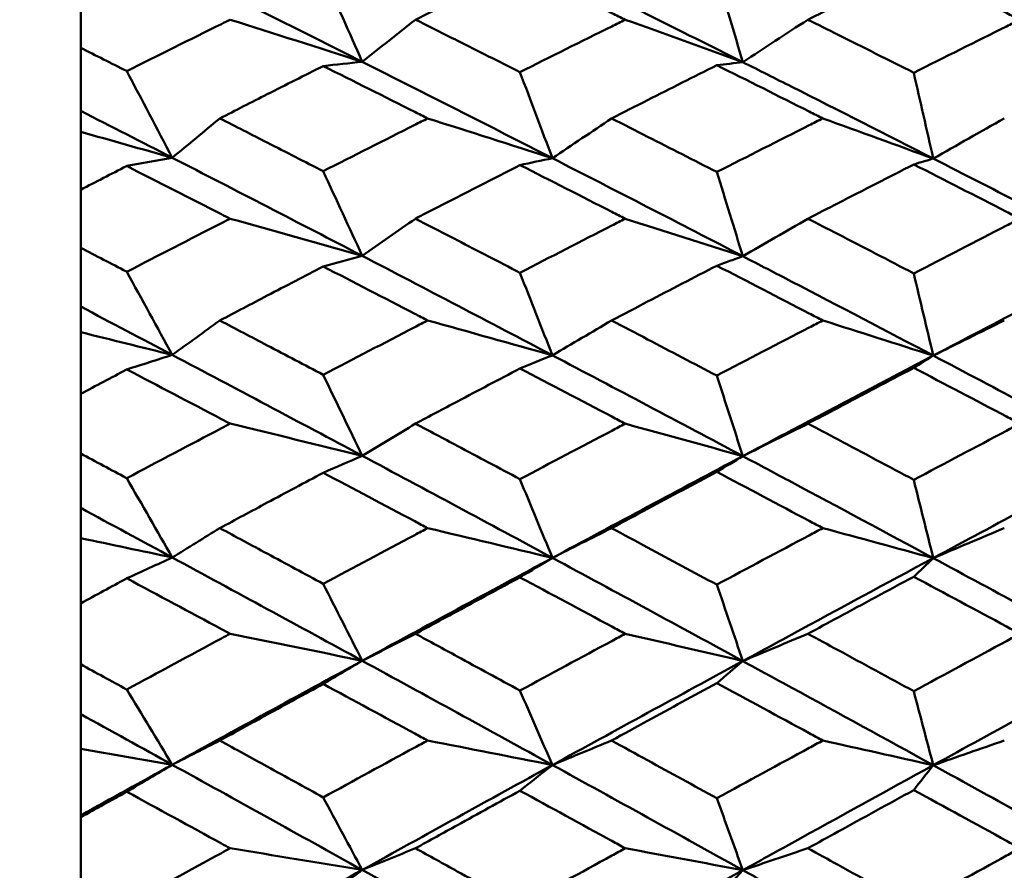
# Model space of a CAD drawing. Header units: millimetres. Extents: x 188 to 1913, y 148 to 2839.
# Tile 178 of 211: x 875.98 to 881.51, y 389.21 to 393.99. Entities that reach past the tile are written whole.
import ezdxf

# ---------------------------------------------------------------- set-up
doc = ezdxf.new("R2010")
doc.units = ezdxf.units.MM
doc.header["$LTSCALE"] = 10
doc.layers.add('Widoczne (ISO)', color=7, linetype='Continuous', lineweight=50)

msp = doc.modelspace()

# ---------------------------------------------------------------- linework, layer by layer
at = {"layer": 'Widoczne (ISO)'}
for p, q in [((876.3188, 394.1501), (876.3188, 393.8341)), ((876.3188, 393.4793), (876.3188, 393.8341)), ((876.3188, 393.3616), (876.3188, 393.4793)), ((876.3188, 393.0358), (876.3188, 393.3616)), ((876.3188, 393.0358), (876.3188, 392.7095)), ((876.3188, 392.3782), (876.3188, 392.7095)), ((876.3188, 392.2342), (876.3188, 392.3782)), ((876.3188, 391.8873), (876.3188, 392.2342)), ((876.3188, 391.8873), (876.3188, 391.5519)), ((876.3188, 391.2454), (876.3188, 391.5519)), ((876.3188, 391.0757), (876.3188, 391.2454)), ((876.3188, 390.709), (876.3188, 391.0757)), ((876.3188, 390.709), (876.3188, 390.366)), ((876.3188, 390.0854), (876.3188, 390.366)), ((876.3188, 389.8908), (876.3188, 390.0854)), ((876.3188, 389.5163), (876.3188, 389.8908)), ((876.3188, 389.5057), (876.3188, 389.5163)), ((876.3188, 389.5057), (876.3188, 389.1563))]:
    msp.add_line(p, q, dxfattribs=at)
msp.add_circle((913.3512, 384.3574), 50, dxfattribs=at)
for points in [[(877.9023, 393.7558), (877.5462, 393.9352), (877.1901, 394.1131), (876.8342, 394.2897)], [(880.0429, 393.7535), (879.6861, 393.9327), (879.3291, 394.1105), (878.9722, 394.2868)], [(882.1839, 393.7521), (881.8272, 393.9313), (881.4705, 394.1089), (881.1138, 394.2848)], [(877.9023, 393.7558), (877.8291, 393.9208), (877.756, 394.0859), (877.6827, 394.251)], [(880.0429, 393.7535), (879.9942, 393.9179), (879.9455, 394.0823), (879.8967, 394.2467)], [(877.1591, 393.9925), (877.4075, 393.9141), (877.6552, 393.8351), (877.9023, 393.7558)], [(878.2018, 393.9925), (878.1018, 393.9136), (878.002, 393.8347), (877.9023, 393.7558)], [(879.3816, 393.9925), (879.6026, 393.9132), (879.823, 393.8335), (880.0429, 393.7535)], [(880.4087, 393.9925), (880.2866, 393.9129), (880.1647, 393.8332), (880.0429, 393.7535)], [(877.9023, 393.7558), (877.8291, 393.7479), (877.756, 393.7399), (877.6827, 393.7319)], [(878.9722, 393.2129), (878.6155, 393.3952), (878.2589, 393.5762), (877.9023, 393.7558)], [(880.0429, 393.7535), (879.9942, 393.7477), (879.9455, 393.742), (879.8967, 393.7362)], [(876.8342, 393.2156), (876.7489, 393.378), (876.6635, 393.5405), (876.5781, 393.703)], [(878.9722, 393.2129), (878.9112, 393.3745), (878.8502, 393.5361), (878.7893, 393.6977)], [(881.1138, 393.2112), (881.0773, 393.3722), (881.0408, 393.5333), (881.0043, 393.6943)], [(876.8342, 393.2156), (876.6624, 393.3038), (876.4906, 393.3917), (876.3188, 393.4793)], [(877.1014, 393.4372), (877.0123, 393.3634), (876.9232, 393.2895), (876.8342, 393.2156)], [(878.2701, 393.4372), (878.5047, 393.3629), (878.7388, 393.2881), (878.9722, 393.2129)], [(879.3046, 393.4372), (879.1936, 393.3625), (879.0828, 393.2877), (878.9722, 393.2129)], [(880.4925, 393.4372), (880.7001, 393.3622), (880.9072, 393.2868), (881.1138, 393.2112)], [(881.5135, 393.4372), (881.3801, 393.362), (881.2468, 393.2866), (881.1138, 393.2112)], [(876.3188, 393.3616), (876.4909, 393.3131), (876.6627, 393.2645), (876.8342, 393.2156)], [(876.8342, 393.2156), (876.7489, 393.2003), (876.6635, 393.1849), (876.5781, 393.1694)], [(877.9023, 392.6638), (877.5462, 392.8489), (877.1901, 393.0329), (876.8342, 393.2156)], [(878.9722, 393.2129), (878.9112, 393.2003), (878.8502, 393.1875), (878.7893, 393.1748)], [(880.0429, 392.6617), (879.6861, 392.8468), (879.3291, 393.0305), (878.9722, 393.2129)], [(881.1138, 393.2112), (881.0773, 393.2002), (881.0408, 393.1892), (881.0043, 393.1782)], [(882.1839, 392.6605), (881.8272, 392.8455), (881.4705, 393.0291), (881.1138, 393.2112)], [(877.9023, 392.6638), (877.8291, 392.8225), (877.756, 392.9813), (877.6827, 393.1401)], [(880.0429, 392.6617), (879.9942, 392.8197), (879.9455, 392.9777), (879.8967, 393.1357)], [(877.1591, 392.873), (877.4075, 392.8037), (877.6552, 392.7339), (877.9023, 392.6638)], [(878.2018, 392.873), (878.1018, 392.8033), (878.002, 392.7336), (877.9023, 392.6638)], [(879.3816, 392.873), (879.6026, 392.8029), (879.823, 392.7325), (880.0429, 392.6617)], [(880.4087, 392.873), (880.2866, 392.8026), (880.1647, 392.7322), (880.0429, 392.6617)], [(877.9023, 392.6638), (877.8291, 392.6439), (877.756, 392.624), (877.6827, 392.6041)], [(878.9722, 392.1042), (878.6155, 392.2919), (878.2589, 392.4784), (877.9023, 392.6638)], [(880.0429, 392.6617), (879.9942, 392.644), (879.9455, 392.6263), (879.8967, 392.6085)], [(882.1839, 392.6605), (881.8272, 392.4758), (881.4705, 392.2898), (881.1138, 392.1027)], [(876.8342, 392.1065), (876.7489, 392.2624), (876.6635, 392.4183), (876.5781, 392.5743)], [(878.9722, 392.1042), (878.9112, 392.259), (878.8502, 392.4139), (878.7893, 392.5688)], [(881.1138, 392.1027), (881.0773, 392.2569), (881.0408, 392.4111), (881.0043, 392.5653)], [(876.8342, 392.1065), (876.6624, 392.1973), (876.4906, 392.2879), (876.3188, 392.3782)], [(877.1014, 392.3004), (877.0123, 392.2358), (876.9232, 392.1711), (876.8342, 392.1065)], [(878.2701, 392.3004), (878.5047, 392.2353), (878.7388, 392.1699), (878.9722, 392.1042)], [(879.3046, 392.3004), (879.1936, 392.235), (879.0828, 392.1696), (878.9722, 392.1042)], [(880.4925, 392.3004), (880.7001, 392.2347), (880.9072, 392.1688), (881.1138, 392.1027)], [(881.5135, 392.3004), (881.3801, 392.2345), (881.2468, 392.1686), (881.1138, 392.1027)], [(876.3188, 392.2342), (876.4909, 392.1918), (876.6627, 392.1492), (876.8342, 392.1065)], [(876.8342, 392.1065), (876.7489, 392.0793), (876.6635, 392.052), (876.5781, 392.0247)], [(877.9023, 391.539), (877.5462, 391.7292), (877.1901, 391.9184), (876.8342, 392.1065)], [(878.9722, 392.1042), (878.9112, 392.0796), (878.8502, 392.0549), (878.7893, 392.0302)], [(880.0429, 391.5373), (879.6861, 391.7273), (879.3291, 391.9163), (878.9722, 392.1042)], [(881.1138, 392.1027), (881.0773, 392.0797), (881.0408, 392.0567), (881.0043, 392.0337)], [(882.1839, 391.5362), (881.8272, 391.7263), (881.4705, 391.9151), (881.1138, 392.1027)], [(877.9023, 391.539), (877.8291, 391.6908), (877.756, 391.8426), (877.6827, 391.9945)], [(880.0429, 391.5373), (879.9942, 391.6881), (879.9455, 391.839), (879.8967, 391.9899)], [(877.1591, 391.7199), (877.4075, 391.66), (877.6552, 391.5997), (877.9023, 391.539)], [(878.2018, 391.7199), (878.1018, 391.6596), (878.002, 391.5993), (877.9023, 391.539)], [(879.3816, 391.7199), (879.6026, 391.6593), (879.823, 391.5984), (880.0429, 391.5373)], [(880.4087, 391.7199), (880.2866, 391.6591), (880.1647, 391.5982), (880.0429, 391.5373)], [(877.9023, 391.539), (877.8291, 391.5073), (877.756, 391.4755), (877.6827, 391.4437)], [(878.9722, 390.9648), (878.6155, 391.1572), (878.2589, 391.3486), (877.9023, 391.539)], [(880.0429, 391.5373), (879.6861, 391.3477), (879.3291, 391.1568), (878.9722, 390.9648)], [(880.0429, 391.5373), (879.9942, 391.5076), (879.9455, 391.478), (879.8967, 391.4483)], [(882.1839, 391.5362), (881.8272, 391.3463), (881.4705, 391.1554), (881.1138, 390.9635)], [(876.8342, 390.9668), (876.7489, 391.1155), (876.6635, 391.2643), (876.5781, 391.4132)], [(878.9722, 390.9648), (878.9112, 391.1124), (878.8502, 391.26), (878.7893, 391.4076)], [(881.1138, 390.9635), (881.0773, 391.1103), (881.0408, 391.2571), (881.0043, 391.4039)], [(876.8342, 390.9668), (876.6624, 391.0599), (876.4906, 391.1527), (876.3188, 391.2454)], [(877.1014, 391.1322), (877.0123, 391.0771), (876.9232, 391.0219), (876.8342, 390.9668)], [(878.2701, 391.1322), (878.5047, 391.0767), (878.7388, 391.0209), (878.9722, 390.9648)], [(879.3046, 391.1322), (879.1936, 391.0764), (879.0828, 391.0206), (878.9722, 390.9648)], [(880.4925, 391.1322), (880.7001, 391.0762), (880.9072, 391.02), (881.1138, 390.9635)], [(881.5135, 391.1322), (881.3801, 391.076), (881.2468, 391.0198), (881.1138, 390.9635)], [(876.3188, 391.0757), (876.4909, 391.0396), (876.6627, 391.0033), (876.8342, 390.9668)], [(876.8342, 390.9668), (876.7489, 390.9278), (876.6635, 390.8888), (876.5781, 390.8497)], [(877.9023, 390.3859), (877.5462, 390.5804), (877.1901, 390.774), (876.8342, 390.9668)], [(878.9722, 390.9648), (878.6155, 390.773), (878.2589, 390.58), (877.9023, 390.3859)], [(878.9722, 390.9648), (878.9112, 390.9284), (878.8502, 390.8919), (878.7893, 390.8553)], [(880.0429, 390.3844), (879.6861, 390.5788), (879.3291, 390.7723), (878.9722, 390.9648)], [(881.1138, 390.9635), (881.0773, 390.9287), (881.0408, 390.8938), (881.0043, 390.859)], [(882.1839, 390.3835), (881.8272, 390.578), (881.4705, 390.7713), (881.1138, 390.9635)], [(877.9023, 390.3859), (877.8291, 390.5302), (877.756, 390.6744), (877.6827, 390.8188)], [(880.0429, 390.3844), (879.9942, 390.5276), (879.9455, 390.6709), (879.8967, 390.8141)], [(877.1591, 390.5377), (877.4075, 390.4874), (877.6552, 390.4368), (877.9023, 390.3859)], [(878.2018, 390.5377), (878.1018, 390.4872), (878.002, 390.4365), (877.9023, 390.3859)], [(879.3816, 390.5377), (879.6026, 390.4869), (879.823, 390.4358), (880.0429, 390.3844)], [(880.4087, 390.5377), (880.2866, 390.4867), (880.1647, 390.4356), (880.0429, 390.3844)], [(877.9023, 390.3859), (877.5462, 390.192), (877.1901, 389.997), (876.8342, 389.801)], [(877.9023, 390.3859), (877.8291, 390.3425), (877.756, 390.299), (877.6827, 390.2554)], [(878.9722, 389.7994), (878.6155, 389.9957), (878.2589, 390.1912), (877.9023, 390.3859)], [(880.0429, 390.3844), (879.6861, 390.1904), (879.3291, 389.9954), (878.9722, 389.7994)], [(880.0429, 390.3844), (879.9942, 390.343), (879.9455, 390.3016), (879.8967, 390.2601)], [(882.1839, 390.3835), (881.8272, 390.1893), (881.4705, 389.9942), (881.1138, 389.7983)], [(876.8342, 389.801), (876.7489, 389.942), (876.6635, 390.0831), (876.5781, 390.2242)], [(878.9722, 389.7994), (878.9112, 389.9391), (878.8502, 390.0787), (878.7893, 390.2184)], [(881.1138, 389.7983), (881.0773, 389.9371), (881.0408, 390.0759), (881.0043, 390.2148)], [(876.8342, 389.801), (876.6624, 389.896), (876.4906, 389.9908), (876.3188, 390.0854)], [(877.1014, 389.9372), (877.0123, 389.8918), (876.9232, 389.8464), (876.8342, 389.801)], [(878.2701, 389.9372), (878.5047, 389.8915), (878.7388, 389.8456), (878.9722, 389.7994)], [(879.3046, 389.9372), (879.1936, 389.8913), (879.0828, 389.8454), (878.9722, 389.7994)], [(880.4925, 389.9372), (880.7001, 389.8911), (880.9072, 389.8448), (881.1138, 389.7983)], [(881.5135, 389.9372), (881.3801, 389.891), (881.2468, 389.8447), (881.1138, 389.7983)], [(876.3188, 389.8908), (876.4909, 389.861), (876.6627, 389.8311), (876.8342, 389.801)], [(876.8342, 389.801), (876.6624, 389.7063), (876.4906, 389.6114), (876.3188, 389.5163)], [(876.8342, 389.801), (876.7489, 389.7504), (876.6635, 389.6998), (876.5781, 389.649)], [(877.9023, 389.209), (877.5462, 389.407), (877.1901, 389.6044), (876.8342, 389.801)], [(878.9722, 389.7994), (878.6155, 389.6036), (878.2589, 389.4067), (877.9023, 389.209)], [(878.9722, 389.7994), (878.9112, 389.7513), (878.8502, 389.7031), (878.7893, 389.6548)], [(880.0429, 389.2078), (879.6861, 389.4057), (879.3291, 389.603), (878.9722, 389.7994)], [(881.1138, 389.7983), (881.0773, 389.7518), (881.0408, 389.7052), (881.0043, 389.6585)], [(882.1839, 389.2071), (881.8272, 389.4051), (881.4705, 389.6022), (881.1138, 389.7983)], [(877.9023, 389.209), (877.8291, 389.3451), (877.756, 389.4813), (877.6827, 389.6175)], [(880.0429, 389.2078), (879.9942, 389.3428), (879.9455, 389.4778), (879.8967, 389.6128)], [(877.1591, 389.3312), (877.4075, 389.2907), (877.6552, 389.25), (877.9023, 389.209)], [(878.2018, 389.3312), (878.1018, 389.2905), (878.002, 389.2498), (877.9023, 389.209)], [(879.3816, 389.3312), (879.6026, 389.2903), (879.823, 389.2491), (880.0429, 389.2078)], [(880.4087, 389.3312), (880.2866, 389.2901), (880.1647, 389.249), (880.0429, 389.2078)], [(877.9023, 389.209), (877.5462, 389.0115), (877.1901, 388.813), (876.8342, 388.6138)], [(877.9023, 389.209), (877.8291, 389.154), (877.756, 389.0989), (877.6827, 389.0438)], [(878.9722, 388.6125), (878.6155, 388.8119), (878.2589, 389.0108), (877.9023, 389.209)], [(880.0429, 389.2078), (879.6861, 389.0102), (879.3291, 388.8118), (878.9722, 388.6125)], [(880.0429, 389.2078), (879.9942, 389.1548), (879.9455, 389.1017), (879.8967, 389.0485)]]:
    msp.add_open_spline(points, degree=3, dxfattribs=at)
for points, knots in [([(878.7893, 394.2845), (878.6719, 394.2265), (878.5546, 394.1683), (878.3587, 394.0708), (878.2803, 394.0317), (878.2018, 393.9925)], [0.02104899, 0.02104899, 0.02104899, 0.02104899, 0.0615671, 0.0615671, 0.08866561, 0.08866561, 0.08866561, 0.08866561]), ([(879.3816, 393.9925), (879.3564, 394.005), (879.3312, 394.0174), (879.1338, 394.1151), (878.9615, 394.2), (878.7893, 394.2845)], [0.07597559, 0.07597559, 0.07597559, 0.07597559, 0.08464777, 0.08464777, 0.14401425, 0.14401425, 0.14401425, 0.14401425]), ([(881.0043, 394.2879), (880.8623, 394.2178), (880.7203, 394.1475), (880.5218, 394.0488), (880.4653, 394.0207), (880.4087, 393.9925)], [0.01259731, 0.01259731, 0.01259731, 0.01259731, 0.06159863, 0.06159863, 0.08110666, 0.08110666, 0.08110666, 0.08110666]), ([(881.6023, 393.9925), (881.577, 394.005), (881.5517, 394.0176), (881.3524, 394.1164), (881.1783, 394.2023), (881.0043, 394.2879)], [0.06686277, 0.06686277, 0.06686277, 0.06686277, 0.07557848, 0.07557848, 0.13558897, 0.13558897, 0.13558897, 0.13558897]), ([(876.5781, 393.703), (876.7554, 393.7918), (876.9327, 393.8802), (877.1264, 393.9763), (877.1428, 393.9844), (877.1591, 393.9925)], [0.0297954, 0.0297954, 0.0297954, 0.0297954, 0.09092493, 0.09092493, 0.09655955, 0.09655955, 0.09655955, 0.09655955]), ([(878.2018, 393.9925), (878.2803, 393.9533), (878.3587, 393.914), (878.5545, 393.8158), (878.6719, 393.7568), (878.7893, 393.6977)], [0.03448054, 0.03448054, 0.03448054, 0.03448054, 0.06157222, 0.06157222, 0.10209717, 0.10209717, 0.10209717, 0.10209717]), ([(878.7893, 393.6977), (878.9615, 393.7838), (879.1337, 393.8695), (879.3311, 393.9675), (879.3563, 393.98), (879.3816, 393.9925)], [0.02530969, 0.02530969, 0.02530969, 0.02530969, 0.08465152, 0.08465152, 0.09334823, 0.09334823, 0.09334823, 0.09334823]), ([(880.4087, 393.9925), (880.4652, 393.9643), (880.5218, 393.9361), (880.7203, 393.8369), (880.8623, 393.7657), (881.0043, 393.6943)], [0.04208868, 0.04208868, 0.04208868, 0.04208868, 0.06158988, 0.06158988, 0.11059803, 0.11059803, 0.11059803, 0.11059803]), ([(881.0043, 393.6943), (881.1783, 393.7814), (881.3523, 393.8683), (881.5516, 393.9673), (881.5769, 393.9799), (881.6023, 393.9925)], [0.01556037, 0.01556037, 0.01556037, 0.01556037, 0.07555527, 0.07555527, 0.08428623, 0.08428623, 0.08428623, 0.08428623]), ([(876.3188, 393.8341), (876.4047, 393.7907), (876.4906, 393.7473), (876.577, 393.7036), (876.5776, 393.7033), (876.5781, 393.703)], [0, 0, 0, 0, 0.02969567, 0.02969567, 0.02988021, 0.02988021, 0.02988021, 0.02988021]), ([(877.6827, 393.7319), (877.5779, 393.679), (877.473, 393.626), (877.2793, 393.5277), (877.1903, 393.4825), (877.1014, 393.4372)], [0.02528165, 0.02528165, 0.02528165, 0.02528165, 0.06150593, 0.06150593, 0.09223152, 0.09223152, 0.09223152, 0.09223152]), ([(878.2701, 393.4372), (878.246, 393.4494), (878.2218, 393.4616), (878.026, 393.5601), (877.8544, 393.6462), (877.6827, 393.7319)], [0.0806421, 0.0806421, 0.0806421, 0.0806421, 0.08897282, 0.08897282, 0.14811965, 0.14811965, 0.14811965, 0.14811965]), ([(879.8967, 393.7362), (879.767, 393.671), (879.6373, 393.6056), (879.4399, 393.5058), (879.3722, 393.4716), (879.3046, 393.4372)], [0.01681985, 0.01681985, 0.01681985, 0.01681985, 0.06159108, 0.06159108, 0.08495433, 0.08495433, 0.08495433, 0.08495433]), ([(880.4925, 393.4372), (880.467, 393.4501), (880.4415, 393.463), (880.2429, 393.563), (880.0698, 393.6498), (879.8967, 393.7362)], [0.07138254, 0.07138254, 0.07138254, 0.07138254, 0.08018544, 0.08018544, 0.13983561, 0.13983561, 0.13983561, 0.13983561]), ([(881.1138, 393.2112), (880.8487, 393.3465), (880.5837, 393.481), (880.2269, 393.661), (880.1349, 393.7073), (880.0429, 393.7535)], [0.3692784, 0.3692784, 0.3692784, 0.3692784, 0.4608442, 0.4608442, 0.492629, 0.492629, 0.492629, 0.492629]), ([(877.1014, 393.4372), (877.1903, 393.3919), (877.2792, 393.3466), (877.473, 393.2475), (877.5779, 393.1938), (877.6827, 393.1401)], [0.03078053, 0.03078053, 0.03078053, 0.03078053, 0.06149921, 0.06149921, 0.09773041, 0.09773041, 0.09773041, 0.09773041]), ([(877.6827, 393.1401), (877.8543, 393.2272), (878.0258, 393.314), (878.2216, 393.4128), (878.2459, 393.425), (878.2701, 393.4372)], [0.02983351, 0.02983351, 0.02983351, 0.02983351, 0.0889495, 0.0889495, 0.09731113, 0.09731113, 0.09731113, 0.09731113]), ([(879.3046, 393.4372), (879.3722, 393.4029), (879.4399, 393.3685), (879.6373, 393.2681), (879.767, 393.202), (879.8967, 393.1357)], [0.03825175, 0.03825175, 0.03825175, 0.03825175, 0.06160817, 0.06160817, 0.10638617, 0.10638617, 0.10638617, 0.10638617]), ([(879.8967, 393.1357), (880.0697, 393.2236), (880.2427, 393.3112), (880.4413, 393.4114), (880.4669, 393.4243), (880.4925, 393.4372)], [0.02053386, 0.02053386, 0.02053386, 0.02053386, 0.08016461, 0.08016461, 0.08898694, 0.08898694, 0.08898694, 0.08898694]), ([(881.0043, 393.1782), (880.8623, 393.1058), (880.7203, 393.0331), (880.5218, 392.9311), (880.4653, 392.9021), (880.4087, 392.873)], [0.01259731, 0.01259731, 0.01259731, 0.01259731, 0.06159863, 0.06159863, 0.08110666, 0.08110666, 0.08110666, 0.08110666]), ([(881.6023, 392.873), (881.577, 392.886), (881.5517, 392.8989), (881.3524, 393.001), (881.1783, 393.0898), (881.0043, 393.1782)], [0.06686277, 0.06686277, 0.06686277, 0.06686277, 0.07557848, 0.07557848, 0.13558897, 0.13558897, 0.13558897, 0.13558897]), ([(876.5781, 393.1694), (876.5776, 393.1691), (876.577, 393.1688), (876.4906, 393.1244), (876.4047, 393.0802), (876.3188, 393.0358)], [0.02951568, 0.02951568, 0.02951568, 0.02951568, 0.02969929, 0.02969929, 0.05939589, 0.05939589, 0.05939589, 0.05939589]), ([(877.1591, 392.873), (877.1429, 392.8813), (877.1267, 392.8896), (876.933, 392.9887), (876.7555, 393.0792), (876.5781, 393.1694)], [0.0853813, 0.0853813, 0.0853813, 0.0853813, 0.09097809, 0.09097809, 0.15214536, 0.15214536, 0.15214536, 0.15214536]), ([(878.7893, 393.1748), (878.6719, 393.1148), (878.5546, 393.0546), (878.3587, 392.9539), (878.2803, 392.9135), (878.2018, 392.873)], [0.02104899, 0.02104899, 0.02104899, 0.02104899, 0.0615671, 0.0615671, 0.08866561, 0.08866561, 0.08866561, 0.08866561]), ([(879.3816, 392.873), (879.3564, 392.8859), (879.3312, 392.8987), (879.1338, 392.9996), (878.9615, 393.0874), (878.7893, 393.1748)], [0.07597559, 0.07597559, 0.07597559, 0.07597559, 0.08464777, 0.08464777, 0.14401425, 0.14401425, 0.14401425, 0.14401425]), ([(876.5781, 392.5743), (876.7554, 392.6658), (876.9327, 392.757), (877.1264, 392.8563), (877.1428, 392.8646), (877.1591, 392.873)], [0.0297954, 0.0297954, 0.0297954, 0.0297954, 0.09092493, 0.09092493, 0.09655955, 0.09655955, 0.09655955, 0.09655955]), ([(878.2018, 392.873), (878.2803, 392.8325), (878.3587, 392.792), (878.5545, 392.6907), (878.6719, 392.6298), (878.7893, 392.5688)], [0.03448054, 0.03448054, 0.03448054, 0.03448054, 0.06157222, 0.06157222, 0.10209717, 0.10209717, 0.10209717, 0.10209717]), ([(878.7893, 392.5688), (878.9615, 392.6576), (879.1337, 392.7461), (879.3311, 392.8472), (879.3563, 392.8601), (879.3816, 392.873)], [0.02530969, 0.02530969, 0.02530969, 0.02530969, 0.08465152, 0.08465152, 0.09334823, 0.09334823, 0.09334823, 0.09334823]), ([(880.4087, 392.873), (880.4652, 392.8439), (880.5218, 392.8148), (880.7203, 392.7124), (880.8623, 392.639), (881.0043, 392.5653)], [0.04208868, 0.04208868, 0.04208868, 0.04208868, 0.06158988, 0.06158988, 0.11059803, 0.11059803, 0.11059803, 0.11059803]), ([(881.0043, 392.5653), (881.1783, 392.6552), (881.3523, 392.7447), (881.5516, 392.847), (881.5769, 392.86), (881.6023, 392.873)], [0.01556037, 0.01556037, 0.01556037, 0.01556037, 0.07555527, 0.07555527, 0.08428623, 0.08428623, 0.08428623, 0.08428623]), ([(876.3188, 392.7095), (876.4047, 392.6648), (876.4906, 392.62), (876.577, 392.5749), (876.5776, 392.5746), (876.5781, 392.5743)], [0, 0, 0, 0, 0.02969567, 0.02969567, 0.02988021, 0.02988021, 0.02988021, 0.02988021]), ([(881.1138, 392.1027), (880.8487, 392.242), (880.5837, 392.3806), (880.2269, 392.5663), (880.1349, 392.6141), (880.0429, 392.6617)], [0.3692784, 0.3692784, 0.3692784, 0.3692784, 0.4608442, 0.4608442, 0.492629, 0.492629, 0.492629, 0.492629]), ([(877.6827, 392.6041), (877.5779, 392.5495), (877.473, 392.4949), (877.2793, 392.3936), (877.1903, 392.347), (877.1014, 392.3004)], [0.02528165, 0.02528165, 0.02528165, 0.02528165, 0.06150593, 0.06150593, 0.09223152, 0.09223152, 0.09223152, 0.09223152]), ([(878.2701, 392.3004), (878.246, 392.3129), (878.2218, 392.3254), (878.026, 392.427), (877.8544, 392.5157), (877.6827, 392.6041)], [0.0806421, 0.0806421, 0.0806421, 0.0806421, 0.08897282, 0.08897282, 0.14811965, 0.14811965, 0.14811965, 0.14811965]), ([(879.8967, 392.6085), (879.767, 392.5413), (879.6373, 392.4739), (879.4399, 392.371), (879.3722, 392.3357), (879.3046, 392.3004)], [0.01681985, 0.01681985, 0.01681985, 0.01681985, 0.06159108, 0.06159108, 0.08495433, 0.08495433, 0.08495433, 0.08495433]), ([(880.4925, 392.3004), (880.467, 392.3136), (880.4415, 392.3269), (880.2429, 392.4299), (880.0698, 392.5194), (879.8967, 392.6085)], [0.07138254, 0.07138254, 0.07138254, 0.07138254, 0.08018544, 0.08018544, 0.13983561, 0.13983561, 0.13983561, 0.13983561]), ([(877.1014, 392.3004), (877.1903, 392.2537), (877.2792, 392.207), (877.473, 392.1051), (877.5779, 392.0498), (877.6827, 391.9945)], [0.03078053, 0.03078053, 0.03078053, 0.03078053, 0.06149921, 0.06149921, 0.09773041, 0.09773041, 0.09773041, 0.09773041]), ([(877.6827, 391.9945), (877.8543, 392.0841), (878.0258, 392.1735), (878.2216, 392.2752), (878.2459, 392.2878), (878.2701, 392.3004)], [0.02983351, 0.02983351, 0.02983351, 0.02983351, 0.0889495, 0.0889495, 0.09731113, 0.09731113, 0.09731113, 0.09731113]), ([(879.3046, 392.3004), (879.3722, 392.265), (879.4399, 392.2296), (879.6373, 392.1263), (879.767, 392.0582), (879.8967, 391.9899)], [0.03825175, 0.03825175, 0.03825175, 0.03825175, 0.06160817, 0.06160817, 0.10638617, 0.10638617, 0.10638617, 0.10638617]), ([(879.8967, 391.9899), (880.0697, 392.0804), (880.2427, 392.1706), (880.4413, 392.2738), (880.4669, 392.2871), (880.4925, 392.3004)], [0.02053386, 0.02053386, 0.02053386, 0.02053386, 0.08016461, 0.08016461, 0.08898694, 0.08898694, 0.08898694, 0.08898694]), ([(881.1138, 392.1027), (880.8487, 391.9636), (880.5837, 391.8239), (880.2269, 391.6349), (880.1349, 391.5861), (880.0429, 391.5373)], [0.3692784, 0.3692784, 0.3692784, 0.3692784, 0.4608442, 0.4608442, 0.492629, 0.492629, 0.492629, 0.492629]), ([(876.5781, 392.0247), (876.5776, 392.0244), (876.577, 392.0241), (876.4906, 391.9784), (876.4047, 391.9329), (876.3188, 391.8873)], [0.02951568, 0.02951568, 0.02951568, 0.02951568, 0.02969929, 0.02969929, 0.05939589, 0.05939589, 0.05939589, 0.05939589]), ([(877.1591, 391.7199), (877.1429, 391.7284), (877.1267, 391.737), (876.933, 391.8388), (876.7555, 391.9319), (876.5781, 392.0247)], [0.0853813, 0.0853813, 0.0853813, 0.0853813, 0.09097809, 0.09097809, 0.15214536, 0.15214536, 0.15214536, 0.15214536]), ([(878.7893, 392.0302), (878.6719, 391.9684), (878.5546, 391.9066), (878.3587, 391.8031), (878.2803, 391.7615), (878.2018, 391.7199)], [0.02104899, 0.02104899, 0.02104899, 0.02104899, 0.0615671, 0.0615671, 0.08866561, 0.08866561, 0.08866561, 0.08866561]), ([(879.3816, 391.7199), (879.3564, 391.7331), (879.3312, 391.7464), (879.1338, 391.85), (878.9615, 391.9403), (878.7893, 392.0302)], [0.07597559, 0.07597559, 0.07597559, 0.07597559, 0.08464777, 0.08464777, 0.14401425, 0.14401425, 0.14401425, 0.14401425]), ([(881.0043, 392.0337), (880.8623, 391.9592), (880.7203, 391.8844), (880.5218, 391.7797), (880.4653, 391.7498), (880.4087, 391.7199)], [0.01259731, 0.01259731, 0.01259731, 0.01259731, 0.06159863, 0.06159863, 0.08110666, 0.08110666, 0.08110666, 0.08110666]), ([(881.6023, 391.7199), (881.577, 391.7332), (881.5517, 391.7465), (881.3524, 391.8514), (881.1783, 391.9427), (881.0043, 392.0337)], [0.06686277, 0.06686277, 0.06686277, 0.06686277, 0.07557848, 0.07557848, 0.13558897, 0.13558897, 0.13558897, 0.13558897]), ([(876.5781, 391.4132), (876.7554, 391.5071), (876.9327, 391.6007), (877.1264, 391.7027), (877.1428, 391.7113), (877.1591, 391.7199)], [0.0297954, 0.0297954, 0.0297954, 0.0297954, 0.09092493, 0.09092493, 0.09655955, 0.09655955, 0.09655955, 0.09655955]), ([(878.2018, 391.7199), (878.2803, 391.6783), (878.3587, 391.6367), (878.5545, 391.5326), (878.6719, 391.4701), (878.7893, 391.4076)], [0.03448054, 0.03448054, 0.03448054, 0.03448054, 0.06157222, 0.06157222, 0.10209717, 0.10209717, 0.10209717, 0.10209717]), ([(878.7893, 391.4076), (878.9615, 391.4987), (879.1337, 391.5895), (879.3311, 391.6934), (879.3563, 391.7066), (879.3816, 391.7199)], [0.02530969, 0.02530969, 0.02530969, 0.02530969, 0.08465152, 0.08465152, 0.09334823, 0.09334823, 0.09334823, 0.09334823]), ([(880.4087, 391.7199), (880.4652, 391.69), (880.5218, 391.6601), (880.7203, 391.5549), (880.8623, 391.4795), (881.0043, 391.4039)], [0.04208868, 0.04208868, 0.04208868, 0.04208868, 0.06158988, 0.06158988, 0.11059803, 0.11059803, 0.11059803, 0.11059803]), ([(881.0043, 391.4039), (881.1783, 391.4962), (881.3523, 391.5881), (881.5516, 391.6932), (881.5769, 391.7066), (881.6023, 391.7199)], [0.01556037, 0.01556037, 0.01556037, 0.01556037, 0.07555527, 0.07555527, 0.08428623, 0.08428623, 0.08428623, 0.08428623]), ([(876.3188, 391.5519), (876.4047, 391.506), (876.4906, 391.46), (876.577, 391.4137), (876.5776, 391.4134), (876.5781, 391.4132)], [0, 0, 0, 0, 0.02969567, 0.02969567, 0.02988021, 0.02988021, 0.02988021, 0.02988021]), ([(881.1138, 390.9635), (880.8487, 391.1063), (880.5837, 391.2485), (880.2269, 391.4392), (880.1349, 391.4883), (880.0429, 391.5373)], [0.3692784, 0.3692784, 0.3692784, 0.3692784, 0.4608442, 0.4608442, 0.492629, 0.492629, 0.492629, 0.492629]), ([(877.6827, 391.4437), (877.5779, 391.3877), (877.473, 391.3316), (877.2793, 391.2278), (877.1903, 391.18), (877.1014, 391.1322)], [0.02528165, 0.02528165, 0.02528165, 0.02528165, 0.06150593, 0.06150593, 0.09223152, 0.09223152, 0.09223152, 0.09223152]), ([(878.2701, 391.1322), (878.246, 391.145), (878.2218, 391.1579), (878.026, 391.262), (877.8544, 391.353), (877.6827, 391.4437)], [0.0806421, 0.0806421, 0.0806421, 0.0806421, 0.08897282, 0.08897282, 0.14811965, 0.14811965, 0.14811965, 0.14811965]), ([(879.8967, 391.4483), (879.767, 391.3793), (879.6373, 391.3101), (879.4399, 391.2046), (879.3722, 391.1684), (879.3046, 391.1322)], [0.01681985, 0.01681985, 0.01681985, 0.01681985, 0.06159108, 0.06159108, 0.08495433, 0.08495433, 0.08495433, 0.08495433]), ([(880.4925, 391.1322), (880.467, 391.1458), (880.4415, 391.1594), (880.2429, 391.265), (880.0698, 391.3568), (879.8967, 391.4483)], [0.07138254, 0.07138254, 0.07138254, 0.07138254, 0.08018544, 0.08018544, 0.13983561, 0.13983561, 0.13983561, 0.13983561]), ([(877.1014, 391.1322), (877.1903, 391.0843), (877.2792, 391.0365), (877.473, 390.932), (877.5779, 390.8754), (877.6827, 390.8188)], [0.03078053, 0.03078053, 0.03078053, 0.03078053, 0.06149921, 0.06149921, 0.09773041, 0.09773041, 0.09773041, 0.09773041]), ([(877.6827, 390.8188), (877.8543, 390.9106), (878.0258, 391.0021), (878.2216, 391.1064), (878.2459, 391.1193), (878.2701, 391.1322)], [0.02983351, 0.02983351, 0.02983351, 0.02983351, 0.0889495, 0.0889495, 0.09731113, 0.09731113, 0.09731113, 0.09731113]), ([(879.3046, 391.1322), (879.3722, 391.0959), (879.4399, 391.0596), (879.6373, 390.9537), (879.767, 390.884), (879.8967, 390.8141)], [0.03825175, 0.03825175, 0.03825175, 0.03825175, 0.06160817, 0.06160817, 0.10638617, 0.10638617, 0.10638617, 0.10638617]), ([(879.8967, 390.8141), (880.0697, 390.9067), (880.2427, 390.9991), (880.4413, 391.1049), (880.4669, 391.1185), (880.4925, 391.1322)], [0.02053386, 0.02053386, 0.02053386, 0.02053386, 0.08016461, 0.08016461, 0.08898694, 0.08898694, 0.08898694, 0.08898694]), ([(881.1138, 390.9635), (880.8487, 390.821), (880.5837, 390.6778), (880.2269, 390.4844), (880.1349, 390.4344), (880.0429, 390.3844)], [0.3692784, 0.3692784, 0.3692784, 0.3692784, 0.4608442, 0.4608442, 0.492629, 0.492629, 0.492629, 0.492629]), ([(876.5781, 390.8497), (876.5776, 390.8494), (876.577, 390.8491), (876.4906, 390.8023), (876.4047, 390.7557), (876.3188, 390.709)], [0.02951568, 0.02951568, 0.02951568, 0.02951568, 0.02969929, 0.02969929, 0.05939589, 0.05939589, 0.05939589, 0.05939589]), ([(877.1591, 390.5377), (877.1429, 390.5465), (877.1267, 390.5552), (876.933, 390.6594), (876.7555, 390.7546), (876.5781, 390.8497)], [0.0853813, 0.0853813, 0.0853813, 0.0853813, 0.09097809, 0.09097809, 0.15214536, 0.15214536, 0.15214536, 0.15214536]), ([(878.7893, 390.8553), (878.6719, 390.7921), (878.5546, 390.7287), (878.3587, 390.6228), (878.2803, 390.5803), (878.2018, 390.5377)], [0.02104899, 0.02104899, 0.02104899, 0.02104899, 0.0615671, 0.0615671, 0.08866561, 0.08866561, 0.08866561, 0.08866561]), ([(879.3816, 390.5377), (879.3564, 390.5513), (879.3312, 390.5648), (879.1338, 390.6709), (878.9615, 390.7632), (878.7893, 390.8553)], [0.07597559, 0.07597559, 0.07597559, 0.07597559, 0.08464777, 0.08464777, 0.14401425, 0.14401425, 0.14401425, 0.14401425]), ([(881.0043, 390.859), (880.8623, 390.7826), (880.7203, 390.7061), (880.5218, 390.5989), (880.4653, 390.5683), (880.4087, 390.5377)], [0.01259731, 0.01259731, 0.01259731, 0.01259731, 0.06159863, 0.06159863, 0.08110666, 0.08110666, 0.08110666, 0.08110666]), ([(881.6023, 390.5377), (881.577, 390.5514), (881.5517, 390.565), (881.3524, 390.6723), (881.1783, 390.7658), (881.0043, 390.859)], [0.06686277, 0.06686277, 0.06686277, 0.06686277, 0.07557848, 0.07557848, 0.13558897, 0.13558897, 0.13558897, 0.13558897]), ([(876.5781, 390.2242), (876.7554, 390.3201), (876.9327, 390.4159), (877.1264, 390.5202), (877.1428, 390.529), (877.1591, 390.5377)], [0.0297954, 0.0297954, 0.0297954, 0.0297954, 0.09092493, 0.09092493, 0.09655955, 0.09655955, 0.09655955, 0.09655955]), ([(878.2018, 390.5377), (878.2803, 390.4952), (878.3587, 390.4526), (878.5545, 390.3462), (878.6719, 390.2824), (878.7893, 390.2184)], [0.03448054, 0.03448054, 0.03448054, 0.03448054, 0.06157222, 0.06157222, 0.10209717, 0.10209717, 0.10209717, 0.10209717]), ([(878.7893, 390.2184), (878.9615, 390.3115), (879.1337, 390.4044), (879.3311, 390.5106), (879.3563, 390.5242), (879.3816, 390.5377)], [0.02530969, 0.02530969, 0.02530969, 0.02530969, 0.08465152, 0.08465152, 0.09334823, 0.09334823, 0.09334823, 0.09334823]), ([(880.4087, 390.5377), (880.4652, 390.5072), (880.5218, 390.4766), (880.7203, 390.369), (880.8623, 390.292), (881.0043, 390.2148)], [0.04208868, 0.04208868, 0.04208868, 0.04208868, 0.06158988, 0.06158988, 0.11059803, 0.11059803, 0.11059803, 0.11059803]), ([(881.0043, 390.2148), (881.1783, 390.309), (881.3523, 390.403), (881.5516, 390.5105), (881.5769, 390.5241), (881.6023, 390.5377)], [0.01556037, 0.01556037, 0.01556037, 0.01556037, 0.07555527, 0.07555527, 0.08428623, 0.08428623, 0.08428623, 0.08428623]), ([(876.3188, 390.366), (876.4047, 390.3191), (876.4906, 390.2721), (876.577, 390.2248), (876.5776, 390.2245), (876.5781, 390.2242)], [0, 0, 0, 0, 0.02969567, 0.02969567, 0.02988021, 0.02988021, 0.02988021, 0.02988021]), ([(881.1138, 389.7983), (880.8487, 389.9441), (880.5837, 390.0893), (880.2269, 390.2842), (880.1349, 390.3343), (880.0429, 390.3844)], [0.3692784, 0.3692784, 0.3692784, 0.3692784, 0.4608442, 0.4608442, 0.492629, 0.492629, 0.492629, 0.492629]), ([(877.6827, 390.2554), (877.5779, 390.1982), (877.473, 390.1409), (877.2793, 390.0348), (877.1903, 389.9861), (877.1014, 389.9372)], [0.02528165, 0.02528165, 0.02528165, 0.02528165, 0.06150593, 0.06150593, 0.09223152, 0.09223152, 0.09223152, 0.09223152]), ([(878.2701, 389.9372), (878.246, 389.9504), (878.2218, 389.9635), (878.026, 390.0697), (877.8544, 390.1627), (877.6827, 390.2554)], [0.0806421, 0.0806421, 0.0806421, 0.0806421, 0.08897282, 0.08897282, 0.14811965, 0.14811965, 0.14811965, 0.14811965]), ([(879.8967, 390.2601), (879.767, 390.1896), (879.6373, 390.1189), (879.4399, 390.0112), (879.3722, 389.9742), (879.3046, 389.9372)], [0.01681985, 0.01681985, 0.01681985, 0.01681985, 0.06159108, 0.06159108, 0.08495433, 0.08495433, 0.08495433, 0.08495433]), ([(880.4925, 389.9372), (880.467, 389.9511), (880.4415, 389.965), (880.2429, 390.0728), (880.0698, 390.1666), (879.8967, 390.2601)], [0.07138254, 0.07138254, 0.07138254, 0.07138254, 0.08018544, 0.08018544, 0.13983561, 0.13983561, 0.13983561, 0.13983561]), ([(877.1014, 389.9372), (877.1903, 389.8884), (877.2792, 389.8396), (877.473, 389.733), (877.5779, 389.6753), (877.6827, 389.6175)], [0.03078053, 0.03078053, 0.03078053, 0.03078053, 0.06149921, 0.06149921, 0.09773041, 0.09773041, 0.09773041, 0.09773041]), ([(877.6827, 389.6175), (877.8543, 389.7111), (878.0258, 389.8045), (878.2216, 389.9109), (878.2459, 389.9241), (878.2701, 389.9372)], [0.02983351, 0.02983351, 0.02983351, 0.02983351, 0.0889495, 0.0889495, 0.09731113, 0.09731113, 0.09731113, 0.09731113]), ([(879.3046, 389.9372), (879.3722, 389.9002), (879.4399, 389.8632), (879.6373, 389.7552), (879.767, 389.684), (879.8967, 389.6128)], [0.03825175, 0.03825175, 0.03825175, 0.03825175, 0.06160817, 0.06160817, 0.10638617, 0.10638617, 0.10638617, 0.10638617]), ([(879.8967, 389.6128), (880.0697, 389.7072), (880.2427, 389.8015), (880.4413, 389.9094), (880.4669, 389.9233), (880.4925, 389.9372)], [0.02053386, 0.02053386, 0.02053386, 0.02053386, 0.08016461, 0.08016461, 0.08898694, 0.08898694, 0.08898694, 0.08898694]), ([(881.1138, 389.7983), (880.8487, 389.6528), (880.5837, 389.5068), (880.2269, 389.3096), (880.1349, 389.2587), (880.0429, 389.2078)], [0.3692784, 0.3692784, 0.3692784, 0.3692784, 0.4608442, 0.4608442, 0.492629, 0.492629, 0.492629, 0.492629]), ([(876.5781, 389.649), (876.5776, 389.6488), (876.577, 389.6485), (876.4906, 389.6007), (876.4047, 389.5532), (876.3188, 389.5057)], [0.02951568, 0.02951568, 0.02951568, 0.02951568, 0.02969929, 0.02969929, 0.05939589, 0.05939589, 0.05939589, 0.05939589]), ([(877.1591, 389.3312), (877.1429, 389.3401), (877.1267, 389.349), (876.933, 389.4551), (876.7555, 389.5522), (876.5781, 389.649)], [0.0853813, 0.0853813, 0.0853813, 0.0853813, 0.09097809, 0.09097809, 0.15214536, 0.15214536, 0.15214536, 0.15214536]), ([(878.7893, 389.6548), (878.6719, 389.5903), (878.5546, 389.5258), (878.3587, 389.4179), (878.2803, 389.3746), (878.2018, 389.3312)], [0.02104899, 0.02104899, 0.02104899, 0.02104899, 0.0615671, 0.0615671, 0.08866561, 0.08866561, 0.08866561, 0.08866561]), ([(879.3816, 389.3312), (879.3564, 389.345), (879.3312, 389.3588), (879.1338, 389.4668), (878.9615, 389.5609), (878.7893, 389.6548)], [0.07597559, 0.07597559, 0.07597559, 0.07597559, 0.08464777, 0.08464777, 0.14401425, 0.14401425, 0.14401425, 0.14401425]), ([(881.0043, 389.6585), (880.8623, 389.5807), (880.7203, 389.5027), (880.5218, 389.3935), (880.4653, 389.3623), (880.4087, 389.3312)], [0.01259731, 0.01259731, 0.01259731, 0.01259731, 0.06159863, 0.06159863, 0.08110666, 0.08110666, 0.08110666, 0.08110666]), ([(881.6023, 389.3312), (881.577, 389.3451), (881.5517, 389.3589), (881.3524, 389.4683), (881.1783, 389.5635), (881.0043, 389.6585)], [0.06686277, 0.06686277, 0.06686277, 0.06686277, 0.07557848, 0.07557848, 0.13558897, 0.13558897, 0.13558897, 0.13558897]), ([(876.5781, 389.012), (876.7554, 389.1097), (876.9327, 389.2071), (877.1264, 389.3133), (877.1428, 389.3222), (877.1591, 389.3312)], [0.0297954, 0.0297954, 0.0297954, 0.0297954, 0.09092493, 0.09092493, 0.09655955, 0.09655955, 0.09655955, 0.09655955]), ([(878.2018, 389.3312), (878.2803, 389.2879), (878.3587, 389.2445), (878.5545, 389.1362), (878.6719, 389.0712), (878.7893, 389.0062)], [0.03448054, 0.03448054, 0.03448054, 0.03448054, 0.06157222, 0.06157222, 0.10209717, 0.10209717, 0.10209717, 0.10209717]), ([(878.7893, 389.0062), (878.9615, 389.1009), (879.1337, 389.1954), (879.3311, 389.3036), (879.3563, 389.3174), (879.3816, 389.3312)], [0.02530969, 0.02530969, 0.02530969, 0.02530969, 0.08465152, 0.08465152, 0.09334823, 0.09334823, 0.09334823, 0.09334823]), ([(880.4087, 389.3312), (880.4652, 389.3001), (880.5218, 389.2689), (880.7203, 389.1594), (880.8623, 389.081), (881.0043, 389.0024)], [0.04208868, 0.04208868, 0.04208868, 0.04208868, 0.06158988, 0.06158988, 0.11059803, 0.11059803, 0.11059803, 0.11059803]), ([(881.0043, 389.0024), (881.1783, 389.0983), (881.3523, 389.194), (881.5516, 389.3034), (881.5769, 389.3173), (881.6023, 389.3312)], [0.01556037, 0.01556037, 0.01556037, 0.01556037, 0.07555527, 0.07555527, 0.08428623, 0.08428623, 0.08428623, 0.08428623]), ([(881.1138, 388.6117), (880.8487, 388.7598), (880.5837, 388.9074), (880.2269, 389.1057), (880.1349, 389.1568), (880.0429, 389.2078)], [0.3692784, 0.3692784, 0.3692784, 0.3692784, 0.4608442, 0.4608442, 0.492629, 0.492629, 0.492629, 0.492629])]:
    msp.add_open_spline(points, degree=3, knots=knots, dxfattribs=at)

doc.saveas('drawing.dxf')
